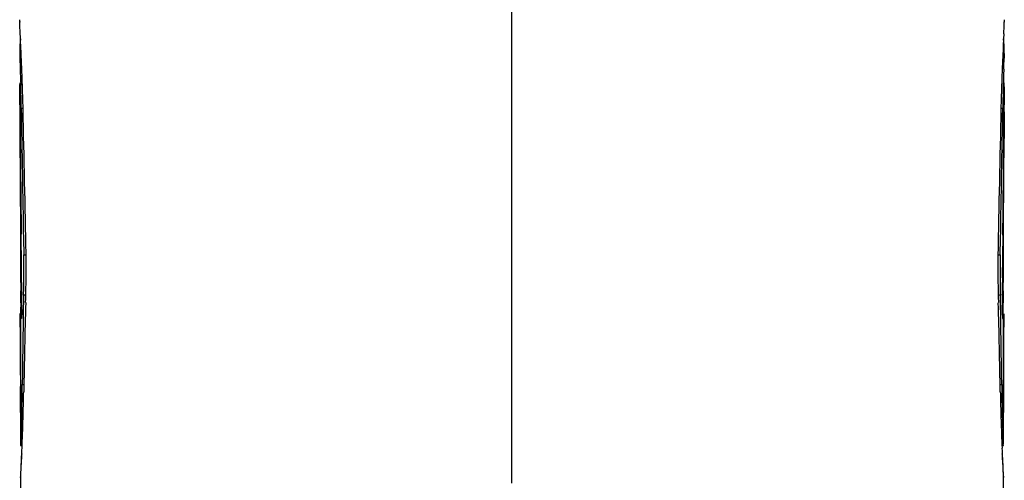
# Model space of a CAD drawing. Header units: millimetres. Extents: x 176 to 472, y 345 to 631.
# Tile 5 of 22: x 228 to 256, y 452 to 465. Entities that reach past the tile are written whole.
import ezdxf

# ---------------------------------------------------------------- set-up
doc = ezdxf.new("R2010")
doc.units = ezdxf.units.MM
doc.header["$LTSCALE"] = 32.67
doc.layers.add('00_COMPONENTS', color=7, linetype='CONTINUOUS')

msp = doc.modelspace()

# ---------------------------------------------------------------- linework, layer by layer
at = {"layer": '00_COMPONENTS', "color": 7}
for p, q in [((242.262, 451.477), (242.262, 484.894)), ((228.084, 464.76), (228.084, 464.814)), ((256.441, 464.814), (256.441, 464.76)), ((228.084, 464.76), (228.085, 464.745)), ((256.441, 464.76), (256.44, 464.745)), ((228.086, 463.899), (228.086, 463.855)), ((256.439, 463.855), (256.439, 463.899)), ((228.097, 463.489), (228.101, 463.366)), ((228.101, 463.366), (228.109, 463.09)), ((228.109, 463.09), (228.114, 462.932)), ((228.088, 462.998), (228.088, 462.951)), ((228.089, 462.82), (228.088, 462.951)), ((228.089, 462.857), (228.089, 462.878)), ((228.089, 462.82), (228.089, 462.861)), ((228.09, 462.72), (228.089, 462.82)), ((256.436, 462.823), (256.437, 462.952)), ((256.437, 462.951), (256.437, 462.998)), ((228.091, 462.624), (228.09, 462.723)), ((228.093, 462.368), (228.091, 462.624)), ((256.434, 462.624), (256.433, 462.368)), ((256.435, 462.753), (256.434, 462.658)), ((256.434, 462.658), (256.434, 462.624)), ((256.434, 462.624), (256.434, 462.514)), ((228.09, 462.368), (228.09, 462.481)), ((228.09, 462.368), (228.091, 462.164)), ((256.434, 462.164), (256.435, 462.368)), ((256.435, 462.368), (256.435, 462.486)), ((228.147, 456.797), (228.127, 458.638)), ((256.398, 458.612), (256.378, 456.797)), ((256.398, 458.612), (256.391, 457.993)), ((228.192, 458.515), (228.199, 458.048)), ((256.326, 458.048), (256.333, 458.515)), ((228.14, 457.399), (228.134, 458.013)), ((256.391, 457.993), (256.384, 457.388)), ((228.108, 457.472), (228.113, 457.009)), ((228.109, 457.472), (228.115, 457.009)), ((256.41, 457.01), (256.416, 457.473)), ((256.412, 457.01), (256.417, 457.473)), ((228.197, 456.885), (228.188, 456.321)), ((256.337, 456.321), (256.328, 456.885)), ((228.118, 456.669), (228.12, 456.541)), ((228.119, 456.669), (228.12, 456.541)), ((256.337, 456.321), (256.332, 456.603)), ((256.406, 456.541), (256.407, 456.669)), ((256.406, 456.541), (256.407, 456.669)), ((228.104, 455.559), (228.102, 456.362)), ((228.102, 456.211), (228.102, 456.362)), ((256.423, 456.352), (256.42, 455.559)), ((256.423, 456.352), (256.423, 456.211)), ((228.105, 456.212), (228.105, 455.623)), ((228.105, 456.212), (228.105, 454.513)), ((256.42, 455.559), (256.42, 456.211)), ((256.42, 454.615), (256.42, 456.211)), ((228.104, 455.559), (228.104, 454.824)), ((256.42, 454.615), (256.42, 455.559)), ((228.104, 454.824), (228.107, 453.548)), ((228.163, 454.606), (228.159, 454.317)), ((228.163, 454.606), (228.159, 454.317)), ((256.366, 454.317), (256.362, 454.606)), ((256.419, 453.84), (256.42, 454.615)), ((256.419, 454.176), (256.42, 454.615)), ((256.418, 453.548), (256.419, 453.84)), ((228.107, 453.664), (228.107, 453.63)), ((228.107, 453.511), (228.108, 452.603)), ((256.417, 453.513), (256.417, 453.51)), ((256.417, 452.603), (256.418, 453.511)), ((256.418, 453.628), (256.418, 453.664)), ((228.11, 452.559), (228.154, 452.558)), ((256.371, 452.558), (256.415, 452.558)), ((256.414, 451.75), (256.412, 451.821)), ((228.11, 451.66), (228.115, 448.785)), ((256.407, 447.028), (256.415, 451.66)), ((256.413, 451.649), (256.414, 451.643))]:
    msp.add_line(p, q, dxfattribs=at)
at = {"layer": '00_COMPONENTS', "color": 4}
for p, q in [((228.125, 463.855), (228.086, 463.855)), ((228.087, 463.841), (228.126, 463.842)), ((256.399, 463.842), (256.438, 463.841)), ((256.4, 463.855), (256.439, 463.855)), ((228.179, 462.262), (228.129, 462.262)), ((256.396, 462.262), (256.345, 462.262)), ((228.199, 458.048), (228.267, 458.048)), ((256.258, 458.048), (256.326, 458.048)), ((228.257, 456.884), (228.197, 456.885)), ((256.328, 456.885), (256.268, 456.884)), ((228.159, 454.317), (228.2, 454.316)), ((256.325, 454.316), (256.366, 454.317)), ((228.11, 452.561), (228.154, 452.56)), ((256.415, 452.561), (256.371, 452.56))]:
    msp.add_line(p, q, dxfattribs=at)
at = {"layer": '00_COMPONENTS', "color": 7}
for centre, radius, start, end in [((224.778, 465.9), 31.684, 357.2933, 357.5348), ((238.19, 465.329), 18.26, 357.5126, 357.8817), ((248.455, 464.958), 7.988, 357.8203, 358.4943), ((233.067, 463.941), 4.981, 180.9928, 181.1498), ((300.618, 465.832), 72.56, 181.68899, 181.85184), ((179.075, 465.973), 77.394, 358.08754, 358.32099), ((251.452, 463.941), 4.987, 358.8499, 359.0068), ((172.716, 461.153), 55.474, 1.9116, 2.3843), ((313.537, 461.088), 57.204, 177.6219, 178.0807), ((387.318, 459.156), 130.961, 178.14722, 178.33486), ((172.409, 462.299), 55.682, 0.4363, 0.5748), ((165.521, 461.156), 62.618, 1.4754, 1.62507), ((178.787, 461.356), 49.4, 1.6312, 1.9101), ((305.751, 461.356), 49.413, 178.0892, 178.3683), ((314.987, 461.267), 58.599, 178.50249, 178.84554), ((325.026, 461.005), 68.642, 178.36703, 178.50344), ((314.524, 462.277), 58.091, 179.40672, 179.53042), ((166.248, 462.409), 61.843, 0.06708, 0.2878), ((172.589, 461.34), 55.548, 1.1294, 1.474), ((183.092, 461.479), 45.094, 1.3158, 1.6317), ((-706.143, 440.375), 934.579, 1.099036, 1.35742), ((1190.748, 440.371), 934.659, 178.642491, 178.900848), ((300.295, 461.506), 43.956, 178.5398, 178.6862), ((302.422, 461.452), 46.083, 178.3697, 178.5396), ((1015.96, 467.794), 787.886, 180.394603, 180.665884), ((177.113, 461.431), 51.023, 0.9324, 1.1265), ((306.035, 461.453), 49.645, 178.8524, 179.0668), ((-535.977, 467.833), 792.429, 359.333312, 359.604873), ((635.562, 461.52), 379.129, 179.9027, 180.01915), ((193.886, 457.526), 34.318, 359.3753, 0.8713), ((291.402, 457.524), 35.08, 179.1444, 180.6078), ((296.838, 458.292), 68.734, 180.30181, 180.68375), ((187.129, 458.282), 69.292, 359.33105, 359.71014), ((189.733, 457.554), 38.47, 359.0033, 359.4017), ((294.639, 457.553), 38.318, 180.5996, 180.9997), ((111.486, 455.523), 116.638, 0.56291, 0.7299), ((378.197, 455.481), 121.796, 179.28079, 179.44098), ((216.809, 456.678), 11.338, 358.9491, 0.6005), ((619.234, 446.69), 391.105, 178.53764, 178.91395), ((-134.708, 446.687), 391.104, 1.08644, 1.46275), ((267.579, 456.678), 11.202, 179.3913, 181.1179), ((757.399, 447.657), 529.283, 179.06209, 179.24777), ((-227.783, 448.335), 484.186, 0.74207, 0.94505), ((305.288, 454.864), 77.181, 180.20433, 180.44801), ((166.73, 455.083), 61.434, 358.92519, 359.28512), ((316.717, 455.069), 60.355, 180.71397, 180.90081), ((166.412, 453.827), 61.699, 0.24931, 0.40255), ((186.953, 453.931), 41.157, 359.9345, 0.2292), ((162.441, 455.353), 65.77, 358.67223, 358.91102), ((322.103, 455.353), 65.789, 181.08903, 181.33075), ((320.029, 455.12), 63.668, 180.90036, 181.06839), ((297.582, 453.931), 41.168, 179.7708, 180.0667), ((196.597, 453.891), 31.514, 359.4427, 359.9865), ((162.395, 455.159), 65.769, 358.62733, 358.92938), ((155.431, 455.515), 72.782, 358.46897, 358.67273), ((329.223, 455.518), 72.911, 181.33022, 181.5358), ((321.844, 455.154), 65.484, 181.06801, 181.22283), ((322.367, 455.165), 66.007, 181.22268, 181.36879), ((293.111, 453.917), 36.696, 180.0535, 180.5195), ((218.345, 453.683), 9.765, 359.2071, 359.4234), ((162.508, 455.156), 65.657, 358.4889, 358.62802), ((142.073, 455.888), 86.145, 357.86433, 358.45839), ((336.356, 455.709), 80.047, 181.53546, 181.71162), ((316.555, 455.007), 60.193, 181.35098, 182.08664), ((266.142, 453.682), 9.726, 180.578, 180.793), ((343.301, 455.918), 86.994, 181.71239, 182.26554), ((234.136, 451.707), 6.023, 174.1706, 175.436), ((250.372, 451.709), 6.04, 4.5288, 5.7974), ((235.023, 451.643), 6.913, 175.4946, 179.1143), ((249.503, 451.642), 6.912, 1.4863, 4.5135)]:
    msp.add_arc(centre, radius, start, end, dxfattribs=at)
for points, knots in [([(228.099, 464.403), (228.097, 464.439), (228.092, 464.554), (228.087, 464.669), (228.085, 464.748)], [0, 0, 0, 0, 0.31502, 1, 1, 1, 1]), ([(228.143, 463.46), (228.139, 463.552), (228.125, 463.867), (228.109, 464.181), (228.099, 464.403)], [0, 0, 0, 0, 0.292792, 1, 1, 1, 1]), ([(256.426, 464.403), (256.423, 464.339), (256.408, 464.025), (256.393, 463.711), (256.382, 463.461)], [0, 0, 0, 0, 0.204404, 1, 1, 1, 1]), ([(228.087, 463.841), (228.087, 463.831), (228.088, 463.782), (228.089, 463.733), (228.09, 463.694)], [0, 0, 0, 0, 0.203053, 1, 1, 1, 1]), ([(256.438, 463.841), (256.438, 463.832), (256.437, 463.787), (256.436, 463.741), (256.435, 463.705)], [0, 0, 0, 0, 0.205287, 1, 1, 1, 1]), ([(228.256, 456.671), (228.26, 456.806), (228.271, 457.349), (228.271, 457.893), (228.264, 458.3)], [0, 0, 0, 0, 0.248982, 1, 1, 1, 1]), ([(256.261, 458.301), (256.259, 458.167), (256.252, 457.623), (256.258, 457.08), (256.269, 456.671)], [0, 0, 0, 0, 0.246832, 1, 1, 1, 1]), ([(228.132, 456.211), (228.13, 456.211), (228.129, 456.223), (228.126, 456.236), (228.125, 456.267), (228.123, 456.305), (228.122, 456.354), (228.121, 456.433), (228.12, 456.497), (228.119, 456.541)], [0, 0, 0, 0, 0.018194, 0.070827, 0.157698, 0.276747, 0.424735, 0.598175, 1, 1, 1, 1]), ([(228.146, 456.47), (228.145, 456.436), (228.143, 456.376), (228.141, 456.298), (228.136, 456.246), (228.136, 456.22), (228.132, 456.212)], [0, 0, 0, 0, 0.389958, 0.699592, 0.907287, 1, 1, 1, 1]), ([(256.38, 456.459), (256.38, 456.425), (256.382, 456.365), (256.384, 456.295), (256.387, 456.253), (256.389, 456.231), (256.391, 456.22), (256.392, 456.212), (256.393, 456.211)], [0, 0, 0, 0, 0.408969, 0.725831, 0.842051, 0.927134, 0.979945, 1, 1, 1, 1]), ([(256.393, 456.211), (256.395, 456.211), (256.396, 456.223), (256.399, 456.236), (256.4, 456.267), (256.402, 456.305), (256.403, 456.354), (256.404, 456.433), (256.405, 456.497), (256.406, 456.541)], [0, 0, 0, 0, 0.018233, 0.070981, 0.157719, 0.276475, 0.4243, 0.597868, 1, 1, 1, 1]), ([(228.132, 456.212), (228.132, 456.212), (228.132, 456.212), (228.132, 456.211), (228.132, 456.211)], [0, 0, 0, 0, 0.618327, 1, 1, 1, 1]), ([(228.107, 453.63), (228.107, 453.613), (228.108, 453.585), (228.105, 453.543), (228.11, 453.529), (228.105, 453.509), (228.108, 453.51)], [0, 0, 0, 0, 0.423854, 0.738606, 0.934064, 1, 1, 1, 1]), ([(228.108, 453.51), (228.11, 453.512), (228.105, 453.528), (228.108, 453.538), (228.108, 453.548)], [0, 0, 0, 0, 0.257036, 1, 1, 1, 1]), ([(256.417, 453.51), (256.42, 453.509), (256.415, 453.529), (256.42, 453.542), (256.417, 453.584), (256.418, 453.612), (256.418, 453.628)], [0, 0, 0, 0, 0.065921, 0.261294, 0.575993, 1, 1, 1, 1]), ([(256.417, 453.548), (256.417, 453.544), (256.417, 453.532), (256.417, 453.52), (256.417, 453.513)], [0, 0, 0, 0, 0.358253, 1, 1, 1, 1]), ([(228.141, 453.425), (228.136, 453.235), (228.127, 452.953), (228.118, 452.671), (228.112, 452.579)], [0, 0, 0, 0, 0.670965, 1, 1, 1, 1]), ([(228.112, 452.579), (228.112, 452.577), (228.111, 452.571), (228.111, 452.565), (228.11, 452.561)], [0, 0, 0, 0, 0.340542, 1, 1, 1, 1]), ([(228.112, 451.649), (228.115, 451.683), (228.12, 451.786), (228.137, 452.129), (228.149, 452.438), (228.158, 452.678)], [0, 0, 0, 0, 0.097704, 0.302665, 1, 1, 1, 1]), ([(256.415, 452.561), (256.411, 452.586), (256.41, 452.671), (256.405, 452.756), (256.403, 452.815)], [0, 0, 0, 0, 0.298738, 1, 1, 1, 1]), ([(228.11, 452.561), (228.11, 452.56), (228.11, 452.56), (228.11, 452.559), (228.11, 452.559)], [0, 0, 0, 0, 0.728014, 1, 1, 1, 1]), ([(256.374, 452.479), (256.382, 452.286), (256.396, 452.01), (256.405, 451.733), (256.413, 451.649)], [0, 0, 0, 0, 0.695412, 1, 1, 1, 1]), ([(256.415, 452.558), (256.415, 452.558), (256.415, 452.56), (256.415, 452.56), (256.415, 452.561)], [0, 0, 0, 0, 0.268378, 1, 1, 1, 1]), ([(228.111, 451.75), (228.111, 451.74), (228.111, 451.71), (228.11, 451.681), (228.11, 451.66)], [0, 0, 0, 0, 0.324965, 1, 1, 1, 1]), ([(256.415, 451.66), (256.415, 451.666), (256.415, 451.695), (256.414, 451.725), (256.414, 451.75)], [0, 0, 0, 0, 0.174519, 1, 1, 1, 1]), ([(228.11, 451.66), (228.11, 451.655), (228.112, 451.651), (228.109, 451.641), (228.111, 451.641)], [0, 0, 0, 0, 0.74968, 1, 1, 1, 1]), ([(228.111, 451.641), (228.112, 451.641), (228.111, 451.645), (228.112, 451.647), (228.112, 451.649)], [0, 0, 0, 0, 0.256755, 1, 1, 1, 1]), ([(256.414, 451.641), (256.416, 451.641), (256.413, 451.651), (256.415, 451.655), (256.415, 451.66)], [0, 0, 0, 0, 0.250344, 1, 1, 1, 1]), ([(256.414, 451.643), (256.414, 451.642), (256.414, 451.642), (256.414, 451.641), (256.414, 451.641)], [0, 0, 0, 0, 0.72859, 1, 1, 1, 1])]:
    msp.add_open_spline(points, degree=3, knots=knots, dxfattribs=at)
for points in [[(228.105, 464.263), (228.092, 464.142), (228.086, 464.021), (228.086, 463.899)], [(256.439, 463.899), (256.439, 464.021), (256.433, 464.142), (256.42, 464.263)], [(228.129, 462.262), (228.149, 461.013), (228.172, 459.764), (228.192, 458.515)], [(256.333, 458.515), (256.353, 459.764), (256.376, 461.013), (256.396, 462.262)], [(228.091, 462.164), (228.091, 461.907), (228.091, 461.65), (228.091, 461.394)], [(228.091, 461.394), (228.091, 461.121), (228.093, 460.849), (228.094, 460.577)], [(256.431, 460.577), (256.432, 460.849), (256.434, 461.121), (256.434, 461.394)], [(228.094, 460.577), (228.096, 459.995), (228.106, 459.414), (228.105, 458.832)], [(256.419, 458.833), (256.419, 459.415), (256.429, 459.996), (256.431, 460.577)], [(228.105, 458.832), (228.105, 458.531), (228.104, 458.231), (228.105, 457.93)], [(256.42, 457.932), (256.421, 458.232), (256.42, 458.533), (256.419, 458.833)], [(228.107, 454.589), (228.106, 454.912), (228.106, 455.236), (228.104, 455.559)], [(256.42, 455.559), (256.419, 455.236), (256.418, 454.914), (256.418, 454.591)], [(256.418, 454.591), (256.417, 454.426), (256.416, 454.261), (256.415, 454.095)]]:
    msp.add_open_spline(points, degree=3, dxfattribs=at)

doc.saveas('drawing.dxf')
